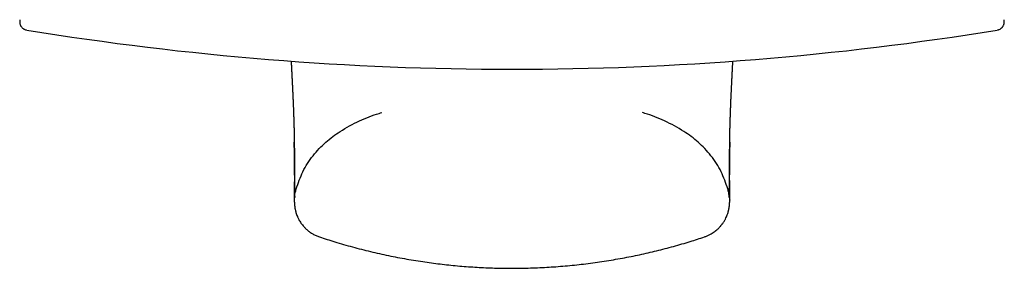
# Model space of a CAD drawing. Header units: millimetres. Extents: x 8 to 869, y 12 to 873.
# Tile 1 of 24: x 224 to 260, y 427 to 436. Entities that reach past the tile are written whole.
import ezdxf

# ---------------------------------------------------------------- set-up
doc = ezdxf.new("R2010")
doc.units = ezdxf.units.MM

msp = doc.modelspace()

# ---------------------------------------------------------------- linework, layer by layer
at = {"color": 7, "linetype": 'Continuous', "lineweight": 30}
for p, q in [((234.942, 428.224), (234.942, 428.224)), ((248.929, 428.225), (248.929, 428.224))]:
    msp.add_line(p, q, dxfattribs=at)
for start, end in [(260.77805, 270), (270, 279.22192)]:
    msp.add_arc((241.936, 544.316), 110.01, start, end, dxfattribs=at)
for points, knots in [([(224.063, 436.102), (224.058, 436.078), (224.049, 436.033), (224.055, 435.975), (224.066, 435.934), (224.076, 435.906), (224.088, 435.881), (224.104, 435.855), (224.127, 435.825), (224.155, 435.797), (224.188, 435.773), (224.223, 435.753), (224.262, 435.737), (224.29, 435.731), (224.305, 435.728)], [0, 0, 0, 0, 0.145685, 0.2717, 0.341169, 0.397374, 0.444847, 0.504952, 0.579861, 0.66882, 0.743889, 0.825003, 0.910875, 1, 1, 1, 1]), ([(259.568, 435.728), (259.58, 435.731), (259.604, 435.736), (259.647, 435.751), (259.687, 435.774), (259.72, 435.8), (259.741, 435.821), (259.759, 435.842), (259.776, 435.868), (259.794, 435.901), (259.808, 435.938), (259.817, 435.978), (259.821, 436.018), (259.819, 436.06), (259.813, 436.088), (259.81, 436.102)], [0, 0, 0, 0, 0.078767, 0.152868, 0.282665, 0.353283, 0.409791, 0.457084, 0.51663, 0.590485, 0.677823, 0.751265, 0.830367, 0.913799, 1, 1, 1, 1]), ([(233.912, 434.601), (233.912, 434.6), (233.913, 434.587), (233.914, 434.562), (233.916, 434.531), (233.917, 434.504), (233.918, 434.484), (233.919, 434.467), (233.92, 434.451), (233.921, 434.433), (233.922, 434.412), (233.923, 434.385), (233.925, 434.358), (233.926, 434.331), (233.928, 434.307), (233.929, 434.286), (233.93, 434.264), (233.931, 434.237), (233.933, 434.206), (233.934, 434.174), (233.936, 434.143), (233.937, 434.114), (233.939, 434.084), (233.941, 434.052), (233.942, 434.018), (233.944, 433.983), (233.946, 433.951), (233.947, 433.921), (233.948, 433.895), (233.95, 433.871), (233.951, 433.845), (233.952, 433.817), (233.954, 433.786), (233.955, 433.758), (233.957, 433.732), (233.958, 433.713), (233.958, 433.696), (233.959, 433.682), (233.96, 433.668), (233.96, 433.653), (233.961, 433.635), (233.962, 433.614), (233.963, 433.59), (233.965, 433.564), (233.966, 433.538), (233.967, 433.512), (233.968, 433.489), (233.969, 433.465), (233.971, 433.438), (233.972, 433.408), (233.973, 433.375), (233.975, 433.342), (233.976, 433.313), (233.977, 433.289), (233.978, 433.267), (233.979, 433.246), (233.98, 433.222), (233.981, 433.195), (233.983, 433.164), (233.984, 433.131), (233.986, 433.097), (233.987, 433.067), (233.988, 433.031), (233.99, 432.989), (233.992, 432.941), (233.994, 432.894), (233.996, 432.848), (233.997, 432.805), (233.999, 432.765), (234, 432.731), (234.001, 432.7), (234.002, 432.671), (234.003, 432.64), (234.004, 432.609), (234.005, 432.58), (234.006, 432.551), (234.007, 432.518), (234.008, 432.481), (234.01, 432.442), (234.011, 432.403), (234.012, 432.365), (234.013, 432.329), (234.014, 432.295), (234.015, 432.264), (234.016, 432.235), (234.016, 432.206), (234.017, 432.179), (234.018, 432.156), (234.018, 432.137), (234.018, 432.119), (234.019, 432.101), (234.019, 432.083), (234.02, 432.064), (234.02, 432.043), (234.021, 432.02), (234.021, 431.995), (234.022, 431.969), (234.022, 431.944), (234.023, 431.92), (234.023, 431.899), (234.023, 431.883), (234.024, 431.868), (234.024, 431.852), (234.024, 431.833), (234.025, 431.811), (234.025, 431.786), (234.025, 431.757), (234.026, 431.726), (234.026, 431.693), (234.026, 431.67), (234.027, 431.659)], [0, 0, 0, 0, 0.0011422, 0.0108577, 0.0206365, 0.0273075, 0.0330598, 0.0378925, 0.0419047, 0.0464176, 0.0527781, 0.0603616, 0.0686932, 0.0763023, 0.0830841, 0.0890377, 0.0943627, 0.1024885, 0.1118102, 0.121611, 0.1307476, 0.1392044, 0.1472526, 0.1566685, 0.167776, 0.1776918, 0.1878586, 0.1967837, 0.204431, 0.2114453, 0.2192028, 0.2277963, 0.2372268, 0.2472721, 0.2543686, 0.2604932, 0.2656447, 0.2698226, 0.2736262, 0.278356, 0.2840573, 0.2907311, 0.298378, 0.3061602, 0.3153705, 0.3234675, 0.3304497, 0.3378254, 0.3463437, 0.3561715, 0.3673015, 0.378398, 0.3885075, 0.3957572, 0.4024054, 0.4093952, 0.4173554, 0.4262872, 0.4356339, 0.4484081, 0.4596365, 0.4695537, 0.4795095, 0.4956646, 0.5126218, 0.5288718, 0.544966, 0.5599632, 0.573947, 0.5871915, 0.5966374, 0.6071346, 0.618655, 0.6299174, 0.640237, 0.6496122, 0.6623272, 0.6761452, 0.6908304, 0.7052573, 0.7192903, 0.7330928, 0.7467417, 0.7573077, 0.7682837, 0.7796812, 0.7910957, 0.7993016, 0.8067915, 0.8135649, 0.8205094, 0.8272644, 0.8348123, 0.8431538, 0.8522897, 0.862221, 0.8724539, 0.8833395, 0.8928817, 0.9010791, 0.9079302, 0.9129598, 0.9192853, 0.927028, 0.9361893, 0.9467708, 0.9585475, 0.9716979, 0.9862241, 1, 1, 1, 1]), ([(249.846, 431.656), (249.846, 431.67), (249.846, 431.698), (249.847, 431.739), (249.847, 431.779), (249.848, 431.816), (249.848, 431.849), (249.849, 431.883), (249.85, 431.915), (249.85, 431.946), (249.851, 431.976), (249.851, 432.003), (249.852, 432.028), (249.852, 432.053), (249.853, 432.079), (249.854, 432.109), (249.854, 432.137), (249.855, 432.164), (249.856, 432.188), (249.856, 432.208), (249.857, 432.228), (249.857, 432.247), (249.858, 432.267), (249.858, 432.289), (249.859, 432.313), (249.86, 432.338), (249.86, 432.361), (249.861, 432.382), (249.861, 432.4), (249.862, 432.417), (249.863, 432.434), (249.863, 432.454), (249.864, 432.475), (249.865, 432.498), (249.865, 432.522), (249.866, 432.547), (249.867, 432.57), (249.868, 432.591), (249.868, 432.612), (249.869, 432.633), (249.87, 432.656), (249.871, 432.679), (249.871, 432.703), (249.872, 432.725), (249.873, 432.744), (249.873, 432.758), (249.874, 432.771), (249.874, 432.783), (249.875, 432.798), (249.876, 432.816), (249.876, 432.836), (249.877, 432.857), (249.878, 432.879), (249.879, 432.9), (249.88, 432.92), (249.88, 432.94), (249.881, 432.958), (249.882, 432.976), (249.883, 432.997), (249.884, 433.021), (249.885, 433.049), (249.886, 433.08), (249.887, 433.108), (249.888, 433.135), (249.889, 433.158), (249.89, 433.18), (249.891, 433.203), (249.892, 433.229), (249.894, 433.255), (249.895, 433.283), (249.896, 433.31), (249.897, 433.337), (249.898, 433.361), (249.899, 433.384), (249.901, 433.417), (249.903, 433.459), (249.905, 433.508), (249.907, 433.552), (249.909, 433.59), (249.911, 433.626), (249.912, 433.66), (249.914, 433.696), (249.916, 433.735), (249.918, 433.777), (249.92, 433.821), (249.922, 433.862), (249.924, 433.9), (249.926, 433.933), (249.927, 433.966), (249.929, 433.995), (249.93, 434.021), (249.931, 434.044), (249.932, 434.066), (249.934, 434.09), (249.935, 434.116), (249.936, 434.142), (249.938, 434.167), (249.939, 434.189), (249.94, 434.208), (249.94, 434.223), (249.941, 434.237), (249.942, 434.252), (249.943, 434.27), (249.944, 434.3), (249.946, 434.34), (249.949, 434.386), (249.951, 434.427), (249.953, 434.469), (249.955, 434.511), (249.957, 434.55), (249.959, 434.579), (249.96, 434.595), (249.96, 434.601)], [0, 0, 0, 0, 0.015808, 0.033005, 0.049444, 0.06513, 0.079948, 0.093517, 0.107872, 0.120457, 0.131779, 0.14322, 0.152515, 0.161995, 0.172353, 0.183788, 0.196296, 0.206235, 0.215218, 0.223238, 0.230294, 0.237458, 0.244953, 0.253383, 0.262748, 0.27237, 0.281072, 0.288833, 0.295656, 0.301332, 0.307647, 0.314752, 0.322648, 0.331334, 0.340135, 0.349656, 0.358037, 0.36528, 0.372413, 0.380866, 0.388439, 0.39683, 0.40575, 0.413666, 0.420355, 0.425362, 0.429367, 0.433525, 0.438696, 0.444879, 0.451937, 0.459875, 0.467511, 0.474489, 0.481939, 0.488458, 0.494161, 0.500309, 0.507253, 0.514991, 0.525323, 0.535848, 0.545505, 0.554293, 0.562242, 0.568892, 0.576505, 0.585081, 0.594222, 0.602695, 0.612384, 0.620849, 0.628292, 0.635833, 0.643642, 0.659763, 0.676869, 0.689652, 0.701857, 0.712959, 0.723166, 0.733761, 0.746433, 0.759435, 0.77274, 0.78712, 0.79691, 0.807267, 0.817177, 0.825991, 0.833891, 0.839918, 0.846489, 0.853605, 0.861264, 0.869401, 0.876947, 0.883523, 0.8887, 0.893065, 0.896805, 0.901137, 0.906278, 0.912228, 0.927329, 0.940343, 0.951201, 0.96272, 0.975236, 0.987197, 0.994675, 1, 1, 1, 1]), ([(234.096, 429.963), (234.17, 430.174), (234.318, 430.6), (234.688, 431.179), (235.155, 431.664), (235.725, 432.091), (236.379, 432.438), (236.896, 432.648), (237.175, 432.723), (237.206, 432.731)], [0, 0, 0, 0, 0.156203, 0.315144, 0.470059, 0.617272, 0.801179, 0.977382, 1, 1, 1, 1]), ([(249.776, 429.963), (249.703, 430.174), (249.555, 430.6), (249.185, 431.179), (248.718, 431.664), (248.148, 432.091), (247.494, 432.437), (246.978, 432.647), (246.701, 432.722), (246.671, 432.73)], [0, 0, 0, 0, 0.156387, 0.315514, 0.470612, 0.617997, 0.802121, 0.97853, 1, 1, 1, 1]), ([(234.026, 431.703), (234.026, 431.688), (234.027, 431.659), (234.027, 431.618), (234.028, 431.58), (234.028, 431.545), (234.028, 431.513), (234.028, 431.484), (234.029, 431.458), (234.029, 431.435), (234.029, 431.414), (234.029, 431.396), (234.029, 431.381), (234.029, 431.368), (234.029, 431.357), (234.029, 431.341), (234.03, 431.318), (234.03, 431.289), (234.03, 431.249), (234.03, 431.199), (234.03, 431.14), (234.031, 431.092), (234.031, 431.054), (234.031, 431.026), (234.031, 431), (234.031, 430.975), (234.031, 430.95), (234.031, 430.927), (234.031, 430.904), (234.031, 430.882), (234.031, 430.86), (234.031, 430.837), (234.031, 430.814), (234.031, 430.793), (234.031, 430.772), (234.031, 430.753), (234.031, 430.736), (234.031, 430.719), (234.031, 430.701), (234.031, 430.682), (234.031, 430.661), (234.031, 430.637), (234.031, 430.612), (234.031, 430.587), (234.031, 430.561), (234.03, 430.536), (234.03, 430.512), (234.03, 430.49), (234.03, 430.468), (234.03, 430.448), (234.03, 430.429), (234.03, 430.411), (234.03, 430.394), (234.03, 430.379), (234.03, 430.364), (234.029, 430.348), (234.029, 430.329), (234.029, 430.306), (234.029, 430.283), (234.029, 430.259), (234.029, 430.237), (234.029, 430.219), (234.028, 430.205), (234.028, 430.193), (234.028, 430.181), (234.028, 430.169), (234.028, 430.156), (234.028, 430.142), (234.028, 430.124), (234.028, 430.104), (234.027, 430.08), (234.027, 430.055), (234.027, 430.03), (234.027, 430.007), (234.027, 429.985), (234.026, 429.965), (234.026, 429.947), (234.026, 429.93), (234.026, 429.915), (234.026, 429.901), (234.026, 429.886), (234.026, 429.871), (234.026, 429.856), (234.026, 429.839), (234.025, 429.823), (234.025, 429.809), (234.025, 429.795), (234.025, 429.783), (234.025, 429.771), (234.025, 429.761), (234.025, 429.751), (234.025, 429.743), (234.025, 429.736), (234.025, 429.73), (234.025, 429.724), (234.025, 429.717), (234.025, 429.71), (234.025, 429.701), (234.025, 429.692), (234.025, 429.681), (234.025, 429.669), (234.025, 429.656), (234.026, 429.643), (234.026, 429.628), (234.026, 429.612), (234.026, 429.596), (234.027, 429.579), (234.027, 429.568), (234.027, 429.562)], [0, 0, 0, 0, 0.013191, 0.025544, 0.037062, 0.047745, 0.057594, 0.066537, 0.074663, 0.081973, 0.088468, 0.094147, 0.098933, 0.102932, 0.106297, 0.109722, 0.118463, 0.12803, 0.138424, 0.158135, 0.178296, 0.198849, 0.208881, 0.218577, 0.227937, 0.236961, 0.245851, 0.255274, 0.263089, 0.271267, 0.279808, 0.288711, 0.297506, 0.305696, 0.31394, 0.321465, 0.328269, 0.334807, 0.341934, 0.349671, 0.358019, 0.367906, 0.378352, 0.389127, 0.40023, 0.41166, 0.421437, 0.431441, 0.441289, 0.450437, 0.45888, 0.46662, 0.474836, 0.482073, 0.488543, 0.495411, 0.505264, 0.516097, 0.52791, 0.540143, 0.551378, 0.561545, 0.56779, 0.573561, 0.579504, 0.586003, 0.593058, 0.600669, 0.608837, 0.621207, 0.634667, 0.649211, 0.663796, 0.67767, 0.690602, 0.702847, 0.714404, 0.725274, 0.734723, 0.743652, 0.752952, 0.762891, 0.77347, 0.784688, 0.796544, 0.806307, 0.81607, 0.825229, 0.833778, 0.841719, 0.84905, 0.855772, 0.860616, 0.865087, 0.869306, 0.874205, 0.879978, 0.886498, 0.893859, 0.902061, 0.911103, 0.921195, 0.932159, 0.943993, 0.956697, 0.970267, 0.984703, 1, 1, 1, 1]), ([(234.057, 429.886), (234.056, 429.906), (234.053, 429.945), (234.05, 430.027), (234.047, 430.124), (234.045, 430.238), (234.042, 430.369), (234.04, 430.515), (234.038, 430.676), (234.036, 430.854), (234.034, 431.048), (234.031, 431.261), (234.029, 431.465), (234.027, 431.604), (234.027, 431.659)], [0, 0, 0, 0, 0.086378, 0.172807, 0.259245, 0.34565, 0.431977, 0.516634, 0.601128, 0.6855, 0.769818, 0.855895, 0.94211, 1, 1, 1, 1]), ([(249.846, 431.656), (249.845, 431.602), (249.843, 431.467), (249.841, 431.268), (249.839, 431.057), (249.837, 430.863), (249.835, 430.684), (249.832, 430.52), (249.83, 430.371), (249.828, 430.239), (249.825, 430.124), (249.822, 430.027), (249.819, 429.946), (249.817, 429.906), (249.816, 429.886)], [0, 0, 0, 0, 0.055827, 0.140422, 0.22488, 0.309298, 0.393766, 0.480081, 0.566564, 0.653182, 0.739879, 0.826609, 0.91333, 1, 1, 1, 1]), ([(249.845, 429.562), (249.846, 429.57), (249.846, 429.585), (249.846, 429.607), (249.847, 429.629), (249.847, 429.65), (249.847, 429.67), (249.847, 429.689), (249.847, 429.705), (249.847, 429.718), (249.847, 429.729), (249.847, 429.74), (249.847, 429.75), (249.847, 429.76), (249.847, 429.768), (249.847, 429.777), (249.847, 429.786), (249.847, 429.796), (249.847, 429.808), (249.847, 429.822), (249.847, 429.836), (249.847, 429.852), (249.847, 429.869), (249.847, 429.89), (249.846, 429.915), (249.846, 429.944), (249.846, 429.972), (249.846, 429.999), (249.845, 430.024), (249.845, 430.048), (249.845, 430.067), (249.845, 430.083), (249.845, 430.094), (249.845, 430.105), (249.845, 430.115), (249.845, 430.126), (249.844, 430.137), (249.844, 430.15), (249.844, 430.165), (249.844, 430.18), (249.844, 430.198), (249.844, 430.216), (249.844, 430.24), (249.843, 430.267), (249.843, 430.298), (249.843, 430.328), (249.843, 430.358), (249.843, 430.387), (249.843, 430.415), (249.842, 430.443), (249.842, 430.47), (249.842, 430.497), (249.842, 430.523), (249.842, 430.548), (249.842, 430.573), (249.842, 430.597), (249.842, 430.619), (249.842, 430.638), (249.842, 430.653), (249.842, 430.667), (249.842, 430.68), (249.842, 430.696), (249.842, 430.714), (249.842, 430.737), (249.842, 430.764), (249.842, 430.791), (249.842, 430.817), (249.842, 430.841), (249.842, 430.867), (249.842, 430.893), (249.842, 430.919), (249.842, 430.944), (249.842, 430.969), (249.842, 430.993), (249.842, 431.015), (249.842, 431.036), (249.842, 431.054), (249.842, 431.072), (249.842, 431.09), (249.842, 431.109), (249.842, 431.13), (249.842, 431.154), (249.842, 431.179), (249.842, 431.205), (249.842, 431.23), (249.843, 431.253), (249.843, 431.271), (249.843, 431.286), (249.843, 431.297), (249.843, 431.308), (249.843, 431.321), (249.843, 431.336), (249.843, 431.355), (249.843, 431.377), (249.843, 431.403), (249.844, 431.431), (249.844, 431.461), (249.844, 431.493), (249.844, 431.528), (249.845, 431.566), (249.845, 431.608), (249.846, 431.652), (249.846, 431.683), (249.846, 431.699)], [0, 0, 0, 0, 0.019399, 0.037935, 0.055603, 0.0724, 0.088322, 0.103367, 0.117495, 0.126597, 0.135195, 0.143286, 0.150873, 0.157952, 0.164525, 0.170591, 0.176698, 0.184481, 0.193123, 0.202624, 0.212985, 0.224205, 0.235665, 0.246822, 0.266483, 0.285119, 0.302728, 0.318577, 0.333502, 0.347518, 0.360625, 0.367127, 0.37338, 0.379382, 0.385135, 0.390792, 0.39706, 0.40403, 0.411701, 0.420073, 0.429146, 0.43892, 0.449226, 0.465031, 0.480205, 0.494747, 0.509079, 0.52277, 0.53583, 0.548257, 0.560509, 0.573381, 0.583938, 0.594886, 0.605783, 0.61594, 0.62535, 0.634014, 0.639416, 0.644556, 0.650132, 0.656317, 0.66311, 0.672926, 0.683781, 0.695324, 0.704449, 0.713827, 0.723457, 0.733341, 0.743349, 0.752789, 0.761558, 0.770536, 0.778682, 0.785997, 0.792482, 0.798422, 0.804753, 0.811549, 0.81881, 0.826916, 0.835532, 0.84463, 0.853259, 0.860952, 0.867708, 0.871722, 0.875313, 0.878524, 0.882407, 0.887404, 0.893398, 0.900468, 0.908616, 0.917841, 0.926989, 0.936998, 0.947869, 0.959603, 0.972202, 0.985667, 1, 1, 1, 1]), ([(234.049, 429.688), (234.049, 429.691), (234.046, 429.784), (234.072, 429.875), (234.096, 429.963)], [0, 0, 0, 0, 0.035115, 1, 1, 1, 1]), ([(249.824, 429.689), (249.824, 429.692), (249.823, 429.739), (249.809, 429.831), (249.787, 429.919), (249.776, 429.963)], [0, 0, 0, 0, 0.033011, 0.509201, 1, 1, 1, 1]), ([(234.049, 429.688), (234.049, 429.688), (234.049, 429.684), (234.049, 429.678), (234.048, 429.671), (234.048, 429.665), (234.047, 429.66), (234.047, 429.657), (234.047, 429.654), (234.047, 429.653), (234.047, 429.653), (234.047, 429.652)], [0, 0, 0, 0, 0.026181, 0.184671, 0.335353, 0.478228, 0.6133, 0.74057, 0.835097, 0.924811, 1, 1, 1, 1]), ([(249.825, 429.653), (249.825, 429.653), (249.826, 429.653), (249.825, 429.654), (249.825, 429.655), (249.825, 429.657), (249.825, 429.66), (249.825, 429.664), (249.824, 429.67), (249.824, 429.677), (249.824, 429.683), (249.823, 429.688), (249.823, 429.689)], [0, 0, 0, 0, 0.000743, 0.084641, 0.174337, 0.269833, 0.391082, 0.520554, 0.658253, 0.804181, 0.958343, 1, 1, 1, 1]), ([(234.026, 429.557), (234.027, 429.552), (234.027, 429.538), (234.028, 429.519), (234.028, 429.498), (234.029, 429.479), (234.03, 429.46), (234.031, 429.442), (234.033, 429.424), (234.034, 429.407), (234.035, 429.391), (234.036, 429.375), (234.038, 429.36), (234.04, 429.345), (234.042, 429.329), (234.044, 429.314), (234.047, 429.291), (234.052, 429.26), (234.06, 429.217), (234.071, 429.167), (234.087, 429.108), (234.109, 429.041), (234.133, 428.979), (234.156, 428.926), (234.179, 428.878), (234.209, 428.822), (234.247, 428.76), (234.295, 428.691), (234.352, 428.619), (234.421, 428.544), (234.502, 428.469), (234.596, 428.396), (234.701, 428.329), (234.817, 428.269), (234.901, 428.238), (234.943, 428.223)], [0, 0, 0, 0, 0.049432, 0.109348, 0.166616, 0.221236, 0.273206, 0.322528, 0.369202, 0.413227, 0.450503, 0.485644, 0.518652, 0.549525, 0.578267, 0.605087, 0.630863, 0.663618, 0.694834, 0.724605, 0.753039, 0.780266, 0.806428, 0.819187, 0.832044, 0.845263, 0.859047, 0.873566, 0.888943, 0.90525, 0.922514, 0.940709, 0.959768, 0.97958, 1, 1, 1, 1]), ([(248.929, 428.223), (248.963, 428.235), (249.03, 428.259), (249.123, 428.303), (249.207, 428.351), (249.281, 428.4), (249.345, 428.449), (249.4, 428.497), (249.447, 428.541), (249.485, 428.581), (249.515, 428.615), (249.539, 428.643), (249.559, 428.668), (249.594, 428.714), (249.64, 428.783), (249.69, 428.87), (249.727, 428.949), (249.756, 429.019), (249.776, 429.079), (249.79, 429.124), (249.798, 429.157), (249.804, 429.181), (249.809, 429.2), (249.813, 429.219), (249.816, 429.236), (249.819, 429.254), (249.822, 429.271), (249.825, 429.288), (249.828, 429.305), (249.83, 429.322), (249.832, 429.339), (249.834, 429.357), (249.836, 429.375), (249.837, 429.393), (249.839, 429.412), (249.84, 429.431), (249.842, 429.451), (249.843, 429.472), (249.844, 429.493), (249.845, 429.515), (249.845, 429.536), (249.846, 429.55), (249.846, 429.557)], [0, 0, 0, 0, 0.0163661, 0.0318892, 0.0464437, 0.0599239, 0.0722458, 0.083347, 0.0931865, 0.1017454, 0.10903, 0.1150793, 0.1204146, 0.125697, 0.1463705, 0.166432, 0.1860577, 0.2054631, 0.2248848, 0.2445636, 0.2596335, 0.275068, 0.2919485, 0.3116382, 0.3316814, 0.3539998, 0.3785972, 0.4054764, 0.4346393, 0.4655058, 0.4985776, 0.5338554, 0.5713396, 0.6117727, 0.6544937, 0.6995026, 0.7467994, 0.7963837, 0.847309, 0.9004403, 0.9557769, 1, 1, 1, 1]), ([(249.845, 429.563), (249.845, 429.561), (249.845, 429.559), (249.845, 429.557), (249.845, 429.557)], [0, 0, 0, 0, 0.725999, 1, 1, 1, 1]), ([(234.942, 428.224), (235.126, 428.163), (235.524, 428.033), (236.141, 427.857), (236.793, 427.69), (237.45, 427.543), (238.11, 427.416), (238.762, 427.311), (239.404, 427.227), (240.035, 427.163), (240.668, 427.118), (241.302, 427.09), (241.949, 427.081), (242.609, 427.091), (243.281, 427.122), (243.952, 427.173), (244.621, 427.245), (245.287, 427.338), (245.938, 427.448), (246.573, 427.575), (247.191, 427.717), (247.805, 427.877), (248.385, 428.045), (248.758, 428.167), (248.929, 428.223)], [0, 0, 0, 0, 0.040865, 0.088126, 0.135391, 0.182659, 0.229929, 0.277198, 0.321766, 0.366333, 0.410898, 0.455463, 0.500028, 0.547293, 0.594558, 0.641825, 0.689092, 0.736361, 0.783631, 0.828199, 0.872766, 0.917331, 0.96189, 1, 1, 1, 1])]:
    msp.add_open_spline(points, degree=3, knots=knots, dxfattribs=at)

doc.saveas('drawing.dxf')
